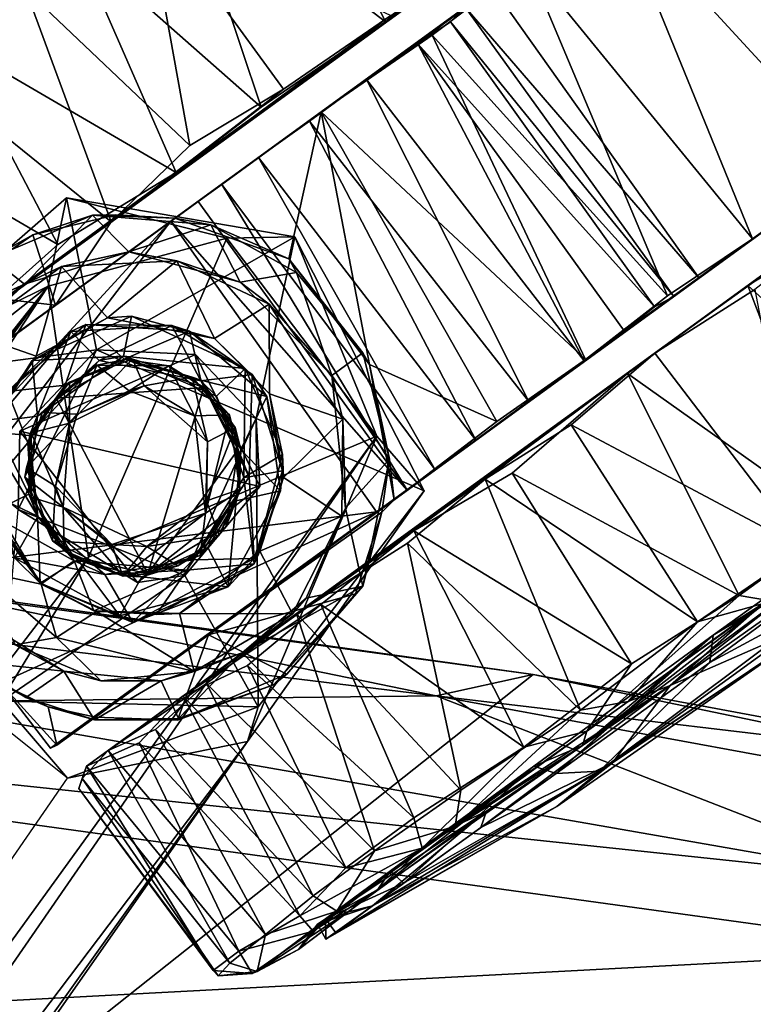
# Model space of a CAD drawing. Header units: millimetres. Extents: x -359 to 363, y -484 to 317.
# Tile 72 of 74: x 186 to 222, y 238 to 286. Entities that reach past the tile are written whole.
import ezdxf

# ---------------------------------------------------------------- set-up
doc = ezdxf.new("R2010")
doc.units = ezdxf.units.MM
doc.layers.add('Layer 01', color=7, linetype='Continuous', true_color=0x000000)

msp = doc.modelspace()

# ---------------------------------------------------------------- linework, layer by layer
at = {"layer": 'Layer 01'}
for points in [[(224.291, 300.758, 22.818), (176.452, 266.008, 32.425), (179.178, 267.986, 16.182)], [(224.291, 300.758, 22.818), (179.948, 268.539, 45.668), (176.452, 266.008, 32.425)], [(224.291, 300.758, 22.818), (179.178, 267.986, 16.182), (185.653, 272.698, 6.356)], [(224.291, 300.758, 22.818), (223.748, 300.363, 39.692), (179.948, 268.539, 45.668)], [(190.771, 276.397, 2.636), (224.291, 300.758, 22.818), (185.653, 272.698, 6.356)], [(224.291, 300.758, 22.818), (190.771, 276.397, 2.636), (215.411, 294.321, 6.143)], [(223.748, 300.363, 39.692), (214.567, 293.71, 54.768), (179.948, 268.539, 45.668)], [(209.604, 287.971, 29.999), (226.003, 299.863, 30.02), (236.261, 285.615, 30.009)], [(231.632, 282.588, 47.605), (222.502, 297.183, 45.831), (218.838, 294.686, 51.322)], [(199.191, 296.746, 59.396), (194.159, 294.049, 59.986), (204.308, 286.267, 59.728)], [(209.594, 290.632, 57.796), (199.191, 296.746, 59.396), (204.308, 286.267, 59.728)], [(201.139, 281.827, 60.075), (211.32, 289.169, 57.65), (218.838, 294.686, 51.322)], [(201.139, 281.827, 60.075), (218.838, 294.686, 51.322), (208.246, 286.993, 28.771)], [(218.838, 294.686, 51.322), (215.707, 292.019, 54.733), (227.486, 279.219, 53.289)], [(231.632, 282.588, 47.605), (218.838, 294.686, 51.322), (227.486, 279.219, 53.289)], [(194.159, 294.049, 59.986), (189.04, 290.113, 59.536), (198.177, 282.069, 59.887)], [(215.411, 294.321, 6.143), (190.771, 276.397, 2.636), (204.574, 286.576, 0.273)], [(198.177, 282.069, 59.887), (204.308, 286.267, 59.728), (194.159, 294.049, 59.986)], [(179.948, 268.539, 45.668), (214.567, 293.71, 54.768), (204.308, 286.267, 59.728)], [(204.308, 286.267, 59.728), (214.567, 293.71, 54.768), (209.594, 290.632, 57.796)], [(194.651, 280.166, 0.718), (186.544, 287.875, 1.262), (192.47, 292.302, -0.021)], [(192.47, 292.302, -0.021), (204.574, 286.576, 0.273), (199.276, 282.943, 0.05)], [(194.651, 280.166, 0.718), (192.47, 292.302, -0.021), (199.276, 282.943, 0.05)], [(215.707, 292.019, 54.733), (211.32, 289.169, 57.65), (222.426, 275.562, 57.185)], [(215.707, 292.019, 54.733), (222.426, 275.562, 57.185), (227.486, 279.219, 53.289)], [(189.72, 291.835, 1.007), (181.409, 285.783, 4.651), (185.784, 289.37, 5.685)], [(181.409, 285.783, 4.651), (189.72, 291.835, 1.007), (186.544, 287.875, 1.262)], [(182.372, 286.48, 55.935), (182.862, 285.322, 56.981), (189.04, 290.113, 59.536)], [(193.982, 278.844, 58.846), (189.04, 290.113, 59.536), (182.862, 285.322, 56.981)], [(193.982, 278.844, 58.846), (198.177, 282.069, 59.887), (189.04, 290.113, 59.536)], [(211.32, 289.169, 57.65), (201.139, 281.827, 60.075), (206.612, 285.605, 59.447)], [(211.32, 289.169, 57.65), (206.612, 285.605, 59.447), (218.231, 272.759, 58.995)], [(211.32, 289.169, 57.65), (218.231, 272.759, 58.995), (222.426, 275.562, 57.185)], [(181.234, 284.096, 4.258), (186.544, 287.875, 1.262), (190.771, 276.397, 2.636)], [(181.409, 285.783, 4.651), (186.544, 287.875, 1.262), (181.234, 284.096, 4.258)], [(194.651, 280.166, 0.718), (190.771, 276.397, 2.636), (186.544, 287.875, 1.262)], [(208.246, 286.993, 28.771), (209.604, 287.971, 29.999), (219.793, 273.633, 29.994)], [(209.604, 287.971, 29.999), (236.261, 285.615, 30.009), (219.793, 273.633, 29.994)], [(208.246, 286.993, 28.771), (193.721, 276.434, 30), (179.538, 266.138, 44.611)], [(208.246, 286.993, 28.771), (179.538, 266.138, 44.611), (183.291, 268.864, 51.109)], [(188.013, 272.295, 56.112), (208.246, 286.993, 28.771), (183.291, 268.864, 51.109)], [(193.916, 276.579, 58.945), (208.246, 286.993, 28.771), (188.013, 272.295, 56.112)], [(195.07, 277.402, 28.979), (193.721, 276.434, 30), (208.246, 286.993, 28.771)], [(201.139, 281.827, 60.075), (208.246, 286.993, 28.771), (193.916, 276.579, 58.945)], [(196.226, 278.248, 25.642), (195.07, 277.402, 28.979), (208.246, 286.993, 28.771)], [(198.045, 279.571, 23.361), (196.226, 278.248, 25.642), (208.246, 286.993, 28.771)], [(200.551, 281.376, 22.03), (198.045, 279.571, 23.361), (208.246, 286.993, 28.771)], [(203.375, 283.434, 22.227), (200.551, 281.376, 22.03), (208.246, 286.993, 28.771)], [(205.905, 285.182, 23.692), (203.375, 283.434, 22.227), (208.246, 286.993, 28.771)], [(207.512, 286.272, 26.182), (205.905, 285.182, 23.692), (208.246, 286.993, 28.771)], [(218.543, 272.723, 28.641), (207.512, 286.272, 26.182), (208.246, 286.993, 28.771)], [(208.246, 286.993, 28.771), (219.793, 273.633, 29.994), (218.543, 272.723, 28.641)], [(204.308, 286.267, 59.728), (183.601, 271.237, 51.332), (179.948, 268.539, 45.668)], [(183.601, 271.237, 51.332), (204.308, 286.267, 59.728), (193.982, 278.844, 58.846)], [(190.771, 276.397, 2.636), (199.276, 282.943, 0.05), (204.574, 286.576, 0.273)], [(198.177, 282.069, 59.887), (193.982, 278.844, 58.846), (204.308, 286.267, 59.728)], [(205.905, 285.182, 23.692), (207.512, 286.272, 26.182), (217.594, 272.203, 25.945)], [(218.543, 272.723, 28.641), (217.594, 272.203, 25.945), (207.512, 286.272, 26.182)], [(219.793, 273.633, 29.994), (236.261, 285.615, 30.009), (234.813, 284.55, 40.747)], [(188.141, 275.291, 56.101), (182.862, 285.322, 56.981), (177.284, 281.614, 52.306)], [(193.982, 278.844, 58.846), (182.862, 285.322, 56.981), (188.141, 275.291, 56.101)], [(206.612, 285.605, 59.447), (201.139, 281.827, 60.075), (214.188, 269.617, 59.929)], [(214.118, 269.544, 22.385), (203.375, 283.434, 22.227), (205.905, 285.182, 23.692)], [(205.905, 285.182, 23.692), (217.594, 272.203, 25.945), (216.097, 271.034, 23.731)], [(214.118, 269.544, 22.385), (205.905, 285.182, 23.692), (216.097, 271.034, 23.731)], [(214.188, 269.617, 59.929), (218.231, 272.759, 58.995), (206.612, 285.605, 59.447)], [(237.222, 284.188, 26.233), (190.621, 250.325, 18.6), (189.551, 249.55, 37.677)], [(237.222, 284.188, 26.233), (189.551, 249.55, 37.677), (237.06, 284.069, 34.908)], [(237.222, 284.188, 26.233), (199.916, 257.074, 4.693), (190.621, 250.325, 18.6)], [(237.222, 284.188, 26.233), (217.609, 269.922, 0.564), (199.916, 257.074, 4.693)], [(217.609, 269.922, 0.564), (237.222, 284.188, 26.233), (230.151, 278.977, 8.591)], [(219.793, 273.633, 29.994), (234.813, 284.55, 40.747), (227.486, 279.219, 53.289)], [(190.771, 276.397, 2.636), (185.653, 272.698, 6.356), (181.234, 284.096, 4.258)], [(189.551, 249.55, 37.677), (194.317, 253.009, 49.044), (237.06, 284.069, 34.908)], [(222.197, 273.258, 57.814), (237.06, 284.069, 34.908), (194.317, 253.009, 49.044)], [(222.197, 273.258, 57.814), (230.751, 279.362, 50.635), (237.06, 284.069, 34.908)], [(211.39, 267.544, 21.942), (200.551, 281.376, 22.03), (203.375, 283.434, 22.227)], [(211.39, 267.544, 21.942), (203.375, 283.434, 22.227), (214.118, 269.544, 22.385)], [(194.651, 280.166, 0.718), (199.276, 282.943, 0.05), (190.771, 276.397, 2.636)], [(193.916, 276.579, 58.945), (199.537, 274.572, 59.353), (201.139, 281.827, 60.075)], [(199.537, 274.572, 59.353), (203.517, 269.363, 59.42), (201.139, 281.827, 60.075)], [(209.808, 266.559, 59.919), (214.188, 269.617, 59.929), (201.139, 281.827, 60.075)], [(203.517, 269.363, 59.42), (209.808, 266.559, 59.919), (201.139, 281.827, 60.075)], [(188.141, 275.291, 56.101), (177.284, 281.614, 52.306), (183.601, 271.237, 51.332)], [(208.762, 265.632, 23.054), (198.045, 279.571, 23.361), (200.551, 281.376, 22.03)], [(208.762, 265.632, 23.054), (200.551, 281.376, 22.03), (211.39, 267.544, 21.942)], [(206.758, 264.168, 25.241), (196.226, 278.248, 25.642), (198.045, 279.571, 23.361)], [(206.758, 264.168, 25.241), (198.045, 279.571, 23.361), (208.762, 265.632, 23.054)], [(222.197, 273.258, 57.814), (227.155, 276.266, 54.749), (230.751, 279.362, 50.635)], [(188.141, 275.291, 56.101), (183.601, 271.237, 51.332), (193.982, 278.844, 58.846)], [(227.486, 279.219, 53.289), (222.426, 275.562, 57.185), (204.741, 262.697, 58.675)], [(204.741, 262.697, 58.675), (219.793, 273.633, 29.994), (227.486, 279.219, 53.289)], [(230.151, 278.977, 8.591), (222.542, 273.065, 2.182), (217.609, 269.922, 0.564)], [(196.226, 278.248, 25.642), (205.375, 263.17, 29.1), (195.07, 277.402, 28.979)], [(196.226, 278.248, 25.642), (206.758, 264.168, 25.241), (205.375, 263.17, 29.1)], [(190.047, 270.093, 62.998), (178.151, 268.526, 63.398), (188.564, 277.589, 63.291)], [(178.151, 268.526, 63.398), (187.665, 273.228, 108.102), (188.564, 277.589, 63.291)], [(188.564, 277.589, 63.291), (187.665, 273.228, 108.102), (196.481, 275.6, 104.283)], [(199.841, 275.672, 63.125), (190.047, 270.093, 62.998), (188.564, 277.589, 63.291)], [(188.564, 277.589, 63.291), (196.481, 275.6, 104.283), (199.841, 275.672, 63.125)], [(195.07, 277.402, 28.979), (205.375, 263.17, 29.1), (193.721, 276.434, 30)], [(179.538, 266.138, 44.611), (193.721, 276.434, 30), (177.274, 264.457, 30.096)], [(179.847, 261.361, 30.014), (177.274, 264.457, 30.096), (193.721, 276.434, 30)], [(193.721, 276.434, 30), (180.442, 259.176, 30.003), (179.847, 261.361, 30.014)], [(180.442, 259.176, 30.003), (193.721, 276.434, 30), (203.859, 262.102, 29.976)], [(184.848, 274.61, 62.938), (189.842, 276.73, 62.947), (186.899, 275.771, 56.76)], [(189.842, 276.73, 62.947), (184.848, 274.61, 62.938), (186.493, 273.322, 63)], [(186.493, 273.322, 63), (191.635, 274.918, 62.996), (189.842, 276.73, 62.947)], [(191.004, 276.753, 58.701), (186.899, 275.771, 56.76), (189.842, 276.73, 62.947)], [(186.899, 275.771, 56.76), (191.004, 276.753, 58.701), (188.013, 272.295, 56.112)], [(193.916, 276.579, 58.945), (188.013, 272.295, 56.112), (191.004, 276.753, 58.701)], [(193.916, 276.579, 58.945), (191.004, 276.753, 58.701), (189.842, 276.73, 62.947)], [(189.842, 276.73, 62.947), (195.693, 276.257, 62.95), (193.916, 276.579, 58.945)], [(195.693, 276.257, 62.95), (189.842, 276.73, 62.947), (191.635, 274.918, 62.996)], [(203.859, 262.102, 29.976), (193.721, 276.434, 30), (205.375, 263.17, 29.1)], [(195.693, 276.257, 62.95), (199.537, 274.572, 59.353), (193.916, 276.579, 58.945)], [(191.635, 274.918, 62.996), (197.135, 273.433, 63.001), (195.693, 276.257, 62.95)], [(195.693, 276.257, 62.95), (199.919, 273.903, 62.955), (199.537, 274.572, 59.353)], [(199.919, 273.903, 62.955), (195.693, 276.257, 62.95), (197.135, 273.433, 63.001)], [(227.155, 276.266, 54.749), (222.197, 273.258, 57.814), (231.08, 265.179, 56.75)], [(186.899, 275.771, 56.76), (182.746, 272.902, 53.095), (184.848, 274.61, 62.938)], [(182.746, 272.902, 53.095), (186.899, 275.771, 56.76), (188.013, 272.295, 56.112)], [(189.647, 259.866, 113.267), (196.481, 275.6, 104.283), (187.665, 273.228, 108.102)], [(189.647, 259.866, 113.267), (203.886, 265.824, 106.383), (196.481, 275.6, 104.283)], [(197.923, 266.707, 62.967), (190.047, 270.093, 62.998), (199.841, 275.672, 63.125)], [(196.481, 275.6, 104.283), (203.886, 265.824, 106.383), (199.841, 275.672, 63.125)], [(199.841, 275.672, 63.125), (206.21, 263.137, 63.429), (197.923, 266.707, 62.967)], [(199.841, 275.672, 63.125), (203.886, 265.824, 106.383), (206.21, 263.137, 63.429)], [(222.426, 275.562, 57.185), (214.188, 269.617, 59.929), (204.741, 262.697, 58.675)], [(214.188, 269.617, 59.929), (222.426, 275.562, 57.185), (218.231, 272.759, 58.995)], [(181.246, 270.946, 62.958), (186.493, 273.322, 63), (184.848, 274.61, 62.938)], [(186.493, 273.322, 63), (188.312, 274.204, 59.288), (191.635, 274.918, 62.996)], [(194.005, 274.477, 61.258), (191.635, 274.918, 62.996), (188.312, 274.204, 59.288)], [(188.312, 274.204, 59.288), (190.582, 271.669, 59.385), (194.005, 274.477, 61.258)], [(190.582, 271.669, 59.385), (195.873, 270.65, 60.977), (194.005, 274.477, 61.258)], [(191.635, 274.918, 62.996), (194.005, 274.477, 61.258), (197.135, 273.433, 63.001)], [(194.005, 274.477, 61.258), (195.873, 270.65, 60.977), (198.572, 272.343, 61.998)], [(198.572, 272.343, 61.998), (197.135, 273.433, 63.001), (194.005, 274.477, 61.258)], [(199.537, 274.572, 59.353), (199.919, 273.903, 62.955), (203.186, 269.939, 62.912)], [(199.537, 274.572, 59.353), (203.186, 269.939, 62.912), (203.517, 269.363, 59.42)], [(187.07, 269.777, 56.935), (188.312, 274.204, 59.288), (183.804, 270.905, 55.629)], [(188.312, 274.204, 59.288), (186.493, 273.322, 63), (183.804, 270.905, 55.629)], [(187.07, 269.777, 56.935), (190.582, 271.669, 59.385), (188.312, 274.204, 59.288)], [(219.793, 273.633, 29.994), (204.741, 262.697, 58.675), (195.58, 256.037, 53.563)], [(219.793, 273.633, 29.994), (195.58, 256.037, 53.563), (218.543, 272.723, 28.641)], [(197.135, 273.433, 63.001), (201.662, 268.831, 62.996), (199.919, 273.903, 62.955)], [(203.186, 269.939, 62.912), (199.919, 273.903, 62.955), (201.662, 268.831, 62.996)], [(100.989, 163.909, 120.25), (3.305, 30.085, 187.404), (187.665, 273.228, 108.102)], [(3.305, 30.085, 187.404), (101.695, 155.801, 160.295), (187.665, 273.228, 108.102)], [(187.665, 273.228, 108.102), (177.551, 265.273, 81.534), (100.989, 163.909, 120.25)], [(187.665, 273.228, 108.102), (101.695, 155.801, 160.295), (114.055, 161.29, 159.114)], [(187.665, 273.228, 108.102), (114.055, 161.29, 159.114), (189.647, 259.866, 113.267)], [(177.551, 265.273, 81.534), (187.665, 273.228, 108.102), (178.151, 268.526, 63.398)], [(181.246, 270.946, 62.958), (183.071, 270.101, 63.004), (186.493, 273.322, 63)], [(183.804, 270.905, 55.629), (186.493, 273.322, 63), (183.071, 270.101, 63.004)], [(194.317, 253.009, 49.044), (216.253, 268.927, 59.831), (222.197, 273.258, 57.814)], [(197.135, 273.433, 63.001), (198.572, 272.343, 61.998), (201.662, 268.831, 62.996)], [(222.197, 273.258, 57.814), (216.253, 268.927, 59.831), (226.688, 261.518, 58.907)], [(222.542, 273.065, 2.182), (224.98, 260.276, 0.503), (217.609, 269.922, 0.564)], [(226.688, 261.518, 58.907), (231.08, 265.179, 56.75), (222.197, 273.258, 57.814)], [(183.291, 268.864, 51.109), (182.746, 272.902, 53.095), (188.013, 272.295, 56.112)], [(188.083, 250.585, 34.661), (203.859, 262.102, 29.976), (218.543, 272.723, 28.641)], [(189.988, 251.971, 45.151), (188.083, 250.585, 34.661), (218.543, 272.723, 28.641)], [(189.988, 251.971, 45.151), (218.543, 272.723, 28.641), (195.58, 256.037, 53.563)], [(205.375, 263.17, 29.1), (218.543, 272.723, 28.641), (203.859, 262.102, 29.976)], [(206.758, 264.168, 25.241), (218.543, 272.723, 28.641), (205.375, 263.17, 29.1)], [(208.762, 265.632, 23.054), (218.543, 272.723, 28.641), (206.758, 264.168, 25.241)], [(211.39, 267.544, 21.942), (218.543, 272.723, 28.641), (208.762, 265.632, 23.054)], [(214.118, 269.544, 22.385), (218.543, 272.723, 28.641), (211.39, 267.544, 21.942)], [(216.097, 271.034, 23.731), (218.543, 272.723, 28.641), (214.118, 269.544, 22.385)], [(217.594, 272.203, 25.945), (218.543, 272.723, 28.641), (216.097, 271.034, 23.731)], [(195.873, 270.65, 60.977), (198.585, 267.911, 61.18), (198.572, 272.343, 61.998)], [(202.199, 266.667, 61.907), (198.572, 272.343, 61.998), (198.585, 267.911, 61.18)], [(202.199, 266.667, 61.907), (201.662, 268.831, 62.996), (198.572, 272.343, 61.998)], [(191.776, 271.755, 63), (186.87, 269.567, 62.988), (191.382, 269.778, 62.998)], [(186.87, 269.567, 62.988), (191.776, 271.755, 63), (190.582, 271.669, 59.385)], [(190.582, 271.669, 59.385), (187.07, 269.777, 56.935), (186.87, 269.567, 62.988)], [(195.873, 270.65, 60.977), (190.582, 271.669, 59.385), (191.776, 271.755, 63)], [(197.377, 269.167, 63.012), (191.776, 271.755, 63), (191.382, 269.778, 62.998)], [(191.776, 271.755, 63), (197.377, 269.167, 63.012), (195.873, 270.65, 60.977)], [(185.644, 268.042, 66.429), (189.513, 271.341, 66.437), (188.771, 271.001, 64.556)], [(189.513, 271.341, 66.437), (185.644, 268.042, 66.429), (188.505, 268.35, 66.501)], [(188.505, 268.35, 66.501), (191.405, 269.635, 66.507), (189.513, 271.341, 66.437)], [(193.768, 271.287, 64.54), (188.771, 271.001, 64.556), (189.513, 271.341, 66.437)], [(193.768, 271.287, 64.54), (190.171, 269.569, 64.513), (188.771, 271.001, 64.556)], [(189.513, 271.341, 66.437), (194.638, 271.016, 66.461), (193.768, 271.287, 64.54)], [(194.638, 271.016, 66.461), (189.513, 271.341, 66.437), (191.405, 269.635, 66.507)], [(190.171, 269.569, 64.513), (193.768, 271.287, 64.54), (195.191, 268.553, 64.506)], [(197.733, 268.869, 64.57), (195.191, 268.553, 64.506), (193.768, 271.287, 64.54)], [(197.733, 268.869, 64.57), (193.768, 271.287, 64.54), (194.638, 271.016, 66.461)], [(184.94, 266.802, 54.046), (187.07, 269.777, 56.935), (183.804, 270.905, 55.629)], [(188.771, 271.001, 64.556), (186.743, 265.865, 64.504), (184.622, 266.062, 64.522)], [(188.771, 271.001, 64.556), (184.622, 266.062, 64.522), (185.644, 268.042, 66.429)], [(186.743, 265.865, 64.504), (188.771, 271.001, 64.556), (190.171, 269.569, 64.513)], [(191.405, 269.635, 66.507), (195.194, 268.601, 66.497), (194.638, 271.016, 66.461)], [(194.638, 271.016, 66.461), (198.455, 267.78, 66.448), (197.733, 268.869, 64.57)], [(198.455, 267.78, 66.448), (194.638, 271.016, 66.461), (195.194, 268.601, 66.497)], [(198.585, 267.911, 61.18), (195.873, 270.65, 60.977), (197.377, 269.167, 63.012)], [(190.047, 270.093, 62.998), (186.178, 262.217, 62.946), (178.151, 268.526, 63.398)], [(190.047, 270.093, 62.998), (186.261, 266.075, 98.184), (186.178, 262.217, 62.946)], [(194.926, 269.852, 98.045), (186.261, 266.075, 98.184), (190.047, 270.093, 62.998)], [(197.923, 266.707, 62.967), (194.926, 269.852, 98.045), (190.047, 270.093, 62.998)], [(187.07, 269.777, 56.935), (184.94, 266.802, 54.046), (184.944, 266.536, 63)], [(184.944, 266.536, 63), (186.87, 269.567, 62.988), (187.07, 269.777, 56.935)], [(198.108, 263.346, 97.991), (186.261, 266.075, 98.184), (194.926, 269.852, 98.045)], [(187.128, 266.821, 62.997), (191.382, 269.778, 62.998), (186.87, 269.567, 62.988)], [(191.382, 269.778, 62.998), (187.128, 266.821, 62.997), (190.171, 269.569, 64.513)], [(188.049, 267.705, 89.368), (191.484, 269.618, 88.714), (190.061, 269.333, 83.492)], [(191.484, 269.618, 88.714), (188.049, 267.705, 89.368), (195.35, 268.23, 89.403)], [(191.405, 269.635, 66.507), (188.505, 268.35, 66.501), (188.71, 268.502, 81.201)], [(191.405, 269.635, 66.507), (188.71, 268.502, 81.201), (191.822, 269.631, 81.202)], [(188.713, 266.476, 81.206), (191.822, 269.631, 81.202), (188.71, 268.502, 81.201)], [(188.713, 266.476, 81.206), (192.39, 268.308, 81.173), (191.822, 269.631, 81.202)], [(193.617, 269.303, 83.496), (190.061, 269.333, 83.492), (191.484, 269.618, 88.714)], [(190.171, 269.569, 64.513), (195.191, 268.553, 64.506), (191.382, 269.778, 62.998)], [(191.382, 269.778, 62.998), (195.968, 267.802, 63.001), (197.377, 269.167, 63.012)], [(195.968, 267.802, 63.001), (191.382, 269.778, 62.998), (195.191, 268.553, 64.506)], [(195.194, 268.601, 66.497), (191.405, 269.635, 66.507), (191.822, 269.631, 81.202)], [(191.484, 269.618, 88.714), (195.35, 268.23, 89.403), (193.617, 269.303, 83.496)], [(195.194, 268.601, 66.497), (191.822, 269.631, 81.202), (194.769, 268.735, 81.2)], [(194.769, 268.735, 81.2), (191.822, 269.631, 81.202), (192.39, 268.308, 81.173)], [(194.926, 269.852, 98.045), (197.923, 266.707, 62.967), (198.108, 263.346, 97.991)], [(217.609, 269.922, 0.564), (209.228, 263.707, 0.396), (199.916, 257.074, 4.693)], [(204.505, 264.692, 62.947), (203.186, 269.939, 62.912), (201.662, 268.831, 62.996)], [(203.186, 269.939, 62.912), (204.505, 264.692, 62.947), (203.517, 269.363, 59.42)], [(209.808, 266.559, 59.919), (204.741, 262.697, 58.675), (214.188, 269.617, 59.929)], [(217.609, 269.922, 0.564), (213.48, 266.385, -0.048), (209.228, 263.707, 0.396)], [(224.98, 260.276, 0.503), (213.48, 266.385, -0.048), (217.609, 269.922, 0.564)], [(186.87, 269.567, 62.988), (184.944, 266.536, 63), (187.128, 266.821, 62.997)], [(186.743, 265.865, 64.504), (190.171, 269.569, 64.513), (187.128, 266.821, 62.997)], [(190.061, 269.333, 83.492), (187.357, 266.999, 83.501), (188.049, 267.705, 89.368)], [(190.061, 269.333, 83.492), (189.089, 266.91, 83.503), (187.357, 266.999, 83.501)], [(189.089, 266.91, 83.503), (190.061, 269.333, 83.492), (191.649, 268.068, 83.501)], [(193.617, 269.303, 83.496), (191.649, 268.068, 83.501), (190.061, 269.333, 83.492)], [(191.649, 268.068, 83.501), (193.617, 269.303, 83.496), (194.882, 266.826, 83.513)], [(196.604, 266.883, 83.479), (193.617, 269.303, 83.496), (195.35, 268.23, 89.403)], [(196.604, 266.883, 83.479), (194.882, 266.826, 83.513), (193.617, 269.303, 83.496)], [(197.377, 269.167, 63.012), (195.968, 267.802, 63.001), (197.321, 263.792, 62.994)], [(197.377, 269.167, 63.012), (197.321, 263.792, 62.994), (199.221, 264.924, 63.001)], [(197.377, 269.167, 63.012), (199.221, 264.924, 63.001), (198.585, 267.911, 61.18)], [(204.741, 262.697, 58.675), (203.517, 269.363, 59.42), (204.505, 264.692, 62.947)], [(203.517, 269.363, 59.42), (204.741, 262.697, 58.675), (209.808, 266.559, 59.919)], [(192.39, 268.308, 81.173), (195.517, 265.558, 81.198), (194.769, 268.735, 81.2)], [(216.253, 268.927, 59.831), (194.317, 253.009, 49.044), (205.707, 261.167, 58.6)], [(194.769, 268.735, 81.2), (196.89, 266.26, 81.204), (195.194, 268.601, 66.497)], [(196.89, 266.26, 81.204), (194.769, 268.735, 81.2), (195.517, 265.558, 81.198)], [(195.191, 268.553, 64.506), (197.733, 268.869, 64.57), (197.574, 263.823, 64.486)], [(199.219, 264.127, 64.548), (197.574, 263.823, 64.486), (197.733, 268.869, 64.57)], [(199.219, 264.127, 64.548), (197.733, 268.869, 64.57), (198.455, 267.78, 66.448)], [(201.662, 268.831, 62.996), (202.333, 262.274, 62.995), (204.505, 264.692, 62.947)], [(201.662, 268.831, 62.996), (202.199, 266.667, 61.907), (202.333, 262.274, 62.995)], [(216.253, 268.927, 59.831), (205.707, 261.167, 58.6), (210.566, 264.002, 59.851)], [(210.566, 264.002, 59.851), (221.773, 257.972, 60.005), (216.253, 268.927, 59.831)], [(221.773, 257.972, 60.005), (226.688, 261.518, 58.907), (216.253, 268.927, 59.831)], [(186.654, 265.503, 66.503), (188.505, 268.35, 66.501), (185.644, 268.042, 66.429)], [(188.505, 268.35, 66.501), (186.654, 265.503, 66.503), (186.827, 265.998, 81.2)], [(188.505, 268.35, 66.501), (186.827, 265.998, 81.2), (188.71, 268.502, 81.201)], [(188.71, 268.502, 81.201), (186.827, 265.998, 81.2), (188.713, 266.476, 81.206)], [(192.574, 259.036, 89.467), (195.35, 268.23, 89.403), (188.049, 267.705, 89.368)], [(189.089, 266.91, 83.503), (192.39, 268.308, 81.173), (188.713, 266.476, 81.206)], [(189.089, 266.91, 83.503), (191.649, 268.068, 83.501), (192.39, 268.308, 81.173)], [(191.649, 268.068, 83.501), (194.882, 266.826, 83.513), (192.39, 268.308, 81.173)], [(195.517, 265.558, 81.198), (192.39, 268.308, 81.173), (194.882, 266.826, 83.513)], [(192.574, 259.036, 89.467), (197.034, 265.18, 89.266), (195.35, 268.23, 89.403)], [(195.191, 268.553, 64.506), (197.574, 263.823, 64.486), (195.968, 267.802, 63.001)], [(196.89, 266.26, 81.204), (197.174, 265.171, 66.503), (195.194, 268.601, 66.497)], [(195.194, 268.601, 66.497), (197.174, 265.171, 66.503), (198.455, 267.78, 66.448)], [(195.35, 268.23, 89.403), (197.034, 265.18, 89.266), (196.604, 266.883, 83.479)], [(185.644, 268.042, 66.429), (184.604, 263.077, 66.486), (186.654, 265.503, 66.503)], [(186.51, 263.809, 89.144), (188.049, 267.705, 89.368), (187.357, 266.999, 83.501)], [(192.574, 259.036, 89.467), (188.049, 267.705, 89.368), (186.51, 263.809, 89.144)], [(197.321, 263.792, 62.994), (195.968, 267.802, 63.001), (197.574, 263.823, 64.486)], [(199.12, 263.133, 66.443), (198.455, 267.78, 66.448), (197.174, 265.171, 66.503)], [(198.455, 267.78, 66.448), (199.12, 263.133, 66.443), (199.219, 264.127, 64.548)], [(199.281, 263.793, 60.53), (198.585, 267.911, 61.18), (199.221, 264.924, 63.001)], [(198.585, 267.911, 61.18), (199.281, 263.793, 60.53), (202.199, 266.667, 61.907)], [(186.713, 262.966, 63), (187.128, 266.821, 62.997), (184.944, 266.536, 63)], [(187.357, 266.999, 83.501), (186.594, 264.266, 83.498), (186.51, 263.809, 89.144)], [(187.357, 266.999, 83.501), (189.089, 266.91, 83.503), (186.594, 264.266, 83.498)], [(188.02, 263.365, 83.514), (186.594, 264.266, 83.498), (189.089, 266.91, 83.503)], [(187.128, 266.821, 62.997), (186.713, 262.966, 63), (186.743, 265.865, 64.504)], [(188.02, 263.365, 83.514), (189.089, 266.91, 83.503), (188.713, 266.476, 81.206)], [(197.923, 266.707, 62.967), (198.027, 252.485, 63.031), (194.4, 258.961, 63.008)], [(194.4, 258.961, 63.008), (198.108, 263.346, 97.991), (197.923, 266.707, 62.967)], [(196.604, 266.883, 83.479), (195.432, 262.037, 83.526), (194.882, 266.826, 83.513)], [(194.882, 266.826, 83.513), (195.432, 262.037, 83.526), (195.517, 265.558, 81.198)], [(196.604, 266.883, 83.479), (197.124, 263.156, 83.499), (195.432, 262.037, 83.526)], [(197.124, 263.156, 83.499), (196.604, 266.883, 83.479), (197.034, 265.18, 89.266)], [(197.923, 266.707, 62.967), (206.21, 263.137, 63.429), (198.027, 252.485, 63.031)], [(199.281, 263.793, 60.53), (202.149, 261.88, 60.978), (202.199, 266.667, 61.907)], [(202.149, 261.88, 60.978), (202.333, 262.274, 62.995), (202.199, 266.667, 61.907)], [(184.944, 266.536, 63), (184.762, 262, 62.987), (186.713, 262.966, 63)], [(188.396, 262.329, 81.193), (188.713, 266.476, 81.206), (186.827, 265.998, 81.2)], [(188.713, 266.476, 81.206), (188.396, 262.329, 81.193), (188.02, 263.365, 83.514)], [(196.89, 266.26, 81.204), (195.517, 265.558, 81.198), (195.466, 262.644, 81.199)], [(196.89, 266.26, 81.204), (195.466, 262.644, 81.199), (197.097, 263.192, 81.2)], [(196.89, 266.26, 81.204), (197.097, 263.192, 81.2), (197.174, 265.171, 66.503)], [(219.708, 256.666, -0.055), (209.228, 263.707, 0.396), (213.48, 266.385, -0.048)], [(224.98, 260.276, 0.503), (219.708, 256.666, -0.055), (213.48, 266.385, -0.048)], [(203.886, 265.824, 106.383), (137.021, 173.483, 149.09), (77.236, 82.47, 162.541)], [(203.886, 265.824, 106.383), (77.236, 82.47, 162.541), (197.498, 250.774, 81.591)], [(203.886, 265.824, 106.383), (189.647, 259.866, 113.267), (137.021, 173.483, 149.09)], [(187.147, 261.864, 64.504), (184.622, 266.062, 64.522), (186.743, 265.865, 64.504)], [(184.622, 266.062, 64.522), (187.147, 261.864, 64.504), (185.995, 259.827, 64.546)], [(192.062, 258.605, 98.03), (186.178, 262.217, 62.946), (186.261, 266.075, 98.184)], [(198.108, 263.346, 97.991), (192.062, 258.605, 98.03), (186.261, 266.075, 98.184)], [(186.816, 262.823, 81.199), (186.827, 265.998, 81.2), (186.654, 265.503, 66.503)], [(187.147, 261.864, 64.504), (186.743, 265.865, 64.504), (186.713, 262.966, 63)], [(186.827, 265.998, 81.2), (186.816, 262.823, 81.199), (188.396, 262.329, 81.193)], [(203.886, 265.824, 106.383), (197.498, 250.774, 81.591), (206.21, 263.137, 63.429)], [(187.137, 261.891, 66.505), (186.654, 265.503, 66.503), (184.604, 263.077, 66.486)], [(186.654, 265.503, 66.503), (187.137, 261.891, 66.505), (186.816, 262.823, 81.199)], [(195.466, 262.644, 81.199), (195.517, 265.558, 81.198), (195.432, 262.037, 83.526)], [(197.034, 265.18, 89.266), (192.574, 259.036, 89.467), (196.432, 261.344, 88.918)], [(197.034, 265.18, 89.266), (196.432, 261.344, 88.918), (197.124, 263.156, 83.499)], [(196.946, 262.643, 66.5), (197.174, 265.171, 66.503), (197.097, 263.192, 81.2)], [(197.174, 265.171, 66.503), (196.946, 262.643, 66.5), (199.12, 263.133, 66.443)], [(197.824, 259.537, 63.003), (199.221, 264.924, 63.001), (197.321, 263.792, 62.994)], [(199.221, 264.924, 63.001), (197.824, 259.537, 63.003), (199.281, 263.793, 60.53)], [(186.594, 264.266, 83.498), (187.876, 260.66, 83.495), (186.51, 263.809, 89.144)], [(186.594, 264.266, 83.498), (188.02, 263.365, 83.514), (187.876, 260.66, 83.495)], [(203.196, 258.424, 62.953), (204.505, 264.692, 62.947), (202.333, 262.274, 62.995)], [(204.505, 264.692, 62.947), (203.196, 258.424, 62.953), (204.125, 262.086, 59.804)], [(204.505, 264.692, 62.947), (204.125, 262.086, 59.804), (204.741, 262.697, 58.675)], [(188.894, 259.906, 88.787), (186.51, 263.809, 89.144), (187.876, 260.66, 83.495)], [(192.574, 259.036, 89.467), (186.51, 263.809, 89.144), (188.894, 259.906, 88.787)], [(194.499, 259.213, 62.995), (197.321, 263.792, 62.994), (197.574, 263.823, 64.486)], [(197.574, 263.823, 64.486), (194.798, 259.738, 64.502), (194.499, 259.213, 62.995)], [(197.321, 263.792, 62.994), (194.499, 259.213, 62.995), (197.824, 259.537, 63.003)], [(197.574, 263.823, 64.486), (197.827, 259.8, 64.547), (194.798, 259.738, 64.502)], [(197.827, 259.8, 64.547), (197.574, 263.823, 64.486), (199.219, 264.127, 64.548)], [(198.111, 260.154, 59.012), (199.281, 263.793, 60.53), (197.824, 259.537, 63.003)], [(197.827, 259.8, 64.547), (199.219, 264.127, 64.548), (199.12, 263.133, 66.443)], [(199.281, 263.793, 60.53), (198.111, 260.154, 59.012), (202.149, 261.88, 60.978)], [(205.707, 261.167, 58.6), (216.452, 254.603, 59.739), (210.566, 264.002, 59.851)], [(210.566, 264.002, 59.851), (216.452, 254.603, 59.739), (221.773, 257.972, 60.005)], [(190.806, 260.491, 83.503), (187.876, 260.66, 83.495), (188.02, 263.365, 83.514)], [(188.02, 263.365, 83.514), (188.396, 262.329, 81.193), (190.806, 260.491, 83.503)], [(198.108, 263.346, 97.991), (194.4, 258.961, 63.008), (192.062, 258.605, 98.03)], [(209.228, 263.707, 0.396), (205.401, 260.545, 1.583), (199.916, 257.074, 4.693)], [(205.401, 260.545, 1.583), (209.228, 263.707, 0.396), (213.93, 252.316, 0.921)], [(219.708, 256.666, -0.055), (213.93, 252.316, 0.921), (209.228, 263.707, 0.396)], [(151.822, 239.13, 963.706), (142.054, 263.061, 1056.106), (177.002, 258.786, 1056.103), (186.695, 234.316, 962.336)], [(187.26, 258.572, 66.431), (184.604, 263.077, 66.486), (185.995, 259.827, 64.546)], [(184.604, 263.077, 66.486), (187.26, 258.572, 66.431), (187.137, 261.891, 66.505)], [(188.949, 259.687, 62.996), (186.713, 262.966, 63), (184.762, 262, 62.987)], [(186.713, 262.966, 63), (188.949, 259.687, 62.996), (187.147, 261.864, 64.504)], [(188.452, 260.193, 81.208), (186.816, 262.823, 81.199), (187.137, 261.891, 66.505)], [(186.816, 262.823, 81.199), (188.452, 260.193, 81.208), (188.396, 262.329, 81.193)], [(195.156, 259.937, 83.477), (197.124, 263.156, 83.499), (196.432, 261.344, 88.918)], [(195.156, 259.937, 83.477), (195.432, 262.037, 83.526), (197.124, 263.156, 83.499)], [(196.101, 260.944, 81.201), (197.097, 263.192, 81.2), (195.466, 262.644, 81.199)], [(197.097, 263.192, 81.2), (196.101, 260.944, 81.201), (196.946, 262.643, 66.5)], [(196.55, 258.393, 66.449), (199.12, 263.133, 66.443), (196.946, 262.643, 66.5)], [(199.12, 263.133, 66.443), (196.55, 258.393, 66.449), (197.827, 259.8, 64.547)], [(197.498, 250.774, 81.591), (198.027, 252.485, 63.031), (206.21, 263.137, 63.429)], [(179.968, 252.702, 1067.628), (206.815, 253.028, 1064.708), (129.153, 262.455, 1064.795)], [(180.753, 258.374, 1060.441), (129.153, 262.455, 1064.795), (206.815, 253.028, 1064.708)], [(187.315, 258.525, 50.861), (184.778, 262.314, 51.032), (184.22, 259.191, 48.081)], [(184.762, 262, 62.987), (184.778, 262.314, 51.032), (187.315, 258.525, 50.861)], [(188.452, 260.193, 81.208), (191.357, 258.938, 81.201), (188.396, 262.329, 81.193)], [(192.532, 260.385, 81.179), (188.396, 262.329, 81.193), (191.357, 258.938, 81.201)], [(188.396, 262.329, 81.193), (192.532, 260.385, 81.179), (190.806, 260.491, 83.503)], [(195.466, 262.644, 81.199), (192.532, 260.385, 81.179), (196.101, 260.944, 81.201)], [(192.532, 260.385, 81.179), (195.466, 262.644, 81.199), (195.432, 262.037, 83.526)], [(195.534, 260.331, 66.503), (196.946, 262.643, 66.5), (196.101, 260.944, 81.201)], [(196.946, 262.643, 66.5), (195.534, 260.331, 66.503), (196.55, 258.393, 66.449)], [(204.125, 262.086, 59.804), (195.58, 256.037, 53.563), (204.741, 262.697, 58.675)], [(180.442, 259.176, 30.003), (203.859, 262.102, 29.976), (185.302, 253.653, 30.088)], [(188.949, 259.687, 62.996), (184.762, 262, 62.987), (187.346, 258.555, 62.999)], [(184.762, 262, 62.987), (187.315, 258.525, 50.861), (187.346, 258.555, 62.999)], [(187.778, 250.445, 30.122), (185.302, 253.653, 30.088), (203.859, 262.102, 29.976)], [(186.178, 262.217, 62.946), (194.4, 258.961, 63.008), (185.36, 252.763, 63.183)], [(190.453, 259.007, 64.516), (185.995, 259.827, 64.546), (187.147, 261.864, 64.504)], [(186.178, 262.217, 62.946), (192.062, 258.605, 98.03), (194.4, 258.961, 63.008)], [(187.137, 261.891, 66.505), (189.121, 259.738, 66.502), (188.452, 260.193, 81.208)], [(189.121, 259.738, 66.502), (187.137, 261.891, 66.505), (187.26, 258.572, 66.431)], [(190.453, 259.007, 64.516), (187.147, 261.864, 64.504), (188.949, 259.687, 62.996)], [(203.859, 262.102, 29.976), (188.083, 250.585, 34.661), (187.778, 250.445, 30.122)], [(195.432, 262.037, 83.526), (190.806, 260.491, 83.503), (192.532, 260.385, 81.179)], [(195.432, 262.037, 83.526), (191.349, 258.918, 83.5), (190.806, 260.491, 83.503)], [(195.432, 262.037, 83.526), (195.156, 259.937, 83.477), (191.349, 258.918, 83.5)], [(195.58, 256.037, 53.563), (204.125, 262.086, 59.804), (202.829, 258.051, 58.191)], [(202.149, 261.88, 60.978), (198.111, 260.154, 59.012), (199.725, 257.059, 58.814)], [(199.725, 257.059, 58.814), (200.401, 257.841, 63.002), (202.149, 261.88, 60.978)], [(202.333, 262.274, 62.995), (200.401, 257.841, 63.002), (203.196, 258.424, 62.953)], [(202.333, 262.274, 62.995), (202.149, 261.88, 60.978), (200.401, 257.841, 63.002)], [(202.829, 258.051, 58.191), (204.125, 262.086, 59.804), (203.196, 258.424, 62.953)], [(196.432, 261.344, 88.918), (192.574, 259.036, 89.467), (195.156, 259.937, 83.477)], [(228, 261.424, 52.858), (226.77, 259.969, 55.223), (220.487, 256.008, 55.01)], [(228, 261.424, 52.858), (220.487, 256.008, 55.01), (228.969, 261.048, 52.929)], [(226.688, 261.518, 58.907), (221.773, 257.972, 60.005), (223.215, 257.722, 58.626)], [(194.061, 259.426, 81.203), (196.101, 260.944, 81.201), (192.532, 260.385, 81.179)], [(196.101, 260.944, 81.201), (194.061, 259.426, 81.203), (195.534, 260.331, 66.503)], [(194.317, 253.009, 49.044), (201.124, 257.53, 56.037), (205.707, 261.167, 58.6)], [(205.707, 261.167, 58.6), (201.124, 257.53, 56.037), (211.143, 250.485, 57.991)], [(205.707, 261.167, 58.6), (211.143, 250.485, 57.991), (216.452, 254.603, 59.739)], [(229.232, 261.231, 7.362), (218.367, 253.529, 4.683), (228.177, 261.181, 6.449)], [(218.367, 253.529, 4.683), (229.232, 261.231, 7.362), (224.416, 256.173, 17.241)], [(228.177, 261.181, 6.449), (218.367, 253.529, 4.683), (222.954, 257.572, 1.257)], [(220.323, 254.663, 54.542), (228.969, 261.048, 52.929), (220.487, 256.008, 55.01)], [(228.969, 261.048, 52.929), (220.323, 254.663, 54.542), (226.464, 257.989, 44.907)], [(187.876, 260.66, 83.495), (191.349, 258.918, 83.5), (188.894, 259.906, 88.787)], [(187.876, 260.66, 83.495), (190.806, 260.491, 83.503), (191.349, 258.918, 83.5)], [(191.357, 258.938, 81.201), (194.061, 259.426, 81.203), (192.532, 260.385, 81.179)], [(205.401, 260.545, 1.583), (208.032, 248.368, 3.796), (199.916, 257.074, 4.693)], [(205.401, 260.545, 1.583), (213.93, 252.316, 0.921), (208.032, 248.368, 3.796)], [(191.357, 258.938, 81.201), (188.452, 260.193, 81.208), (189.121, 259.738, 66.502)], [(192.574, 259.036, 89.467), (188.894, 259.906, 88.787), (191.349, 258.918, 83.5)], [(191.349, 258.918, 83.5), (195.156, 259.937, 83.477), (192.574, 259.036, 89.467)], [(192.29, 258.884, 66.501), (195.534, 260.331, 66.503), (194.061, 259.426, 81.203)], [(195.534, 260.331, 66.503), (192.29, 258.884, 66.501), (196.55, 258.393, 66.449)], [(194.136, 257.09, 55.695), (198.111, 260.154, 59.012), (197.824, 259.537, 63.003)], [(198.111, 260.154, 59.012), (194.136, 257.09, 55.695), (199.725, 257.059, 58.814)], [(214.036, 250.564, 54.509), (226.77, 259.969, 55.223), (223.215, 257.722, 58.626)], [(214.036, 250.564, 54.509), (220.487, 256.008, 55.01), (226.77, 259.969, 55.223)], [(219.708, 256.666, -0.055), (224.98, 260.276, 0.503), (222.954, 257.572, 1.257)], [(114.055, 161.29, 159.114), (137.021, 173.483, 149.09), (189.647, 259.866, 113.267)], [(185.995, 259.827, 64.546), (190.453, 259.007, 64.516), (191.838, 256.635, 64.534)], [(185.995, 259.827, 64.546), (191.838, 256.635, 64.534), (187.26, 258.572, 66.431)], [(187.26, 258.572, 66.431), (191.195, 256.971, 66.465), (189.121, 259.738, 66.502)], [(187.346, 258.555, 62.999), (189.906, 257.218, 62.997), (188.949, 259.687, 62.996)], [(194.499, 259.213, 62.995), (188.949, 259.687, 62.996), (189.906, 257.218, 62.997)], [(188.949, 259.687, 62.996), (194.499, 259.213, 62.995), (190.453, 259.007, 64.516)], [(189.121, 259.738, 66.502), (192.29, 258.884, 66.501), (191.357, 258.938, 81.201)], [(192.29, 258.884, 66.501), (189.121, 259.738, 66.502), (191.195, 256.971, 66.465)], [(194.798, 259.738, 64.502), (190.453, 259.007, 64.516), (194.499, 259.213, 62.995)], [(194.798, 259.738, 64.502), (191.838, 256.635, 64.534), (190.453, 259.007, 64.516)], [(194.061, 259.426, 81.203), (191.357, 258.938, 81.201), (192.29, 258.884, 66.501)], [(191.838, 256.635, 64.534), (194.798, 259.738, 64.502), (197.827, 259.8, 64.547)], [(191.838, 256.635, 64.534), (197.827, 259.8, 64.547), (196.55, 258.393, 66.449)], [(193.006, 257.036, 63.006), (197.824, 259.537, 63.003), (194.499, 259.213, 62.995)], [(197.824, 259.537, 63.003), (193.006, 257.036, 63.006), (194.136, 257.09, 55.695)], [(184.22, 259.191, 48.081), (188.078, 255.904, 49.736), (187.315, 258.525, 50.861)], [(186.024, 255.532, 49.1), (188.078, 255.904, 49.736), (184.22, 259.191, 48.081)], [(198.027, 252.485, 63.031), (185.36, 252.763, 63.183), (194.4, 258.961, 63.008)], [(189.906, 257.218, 62.997), (193.006, 257.036, 63.006), (194.499, 259.213, 62.995)], [(211.598, 254.081, 1057.994), (186.695, 234.316, 962.336), (177.002, 258.786, 1056.103)], [(177.002, 258.786, 1056.103), (180.753, 258.374, 1060.441), (211.598, 254.081, 1057.994)], [(191.195, 256.971, 66.465), (187.26, 258.572, 66.431), (191.838, 256.635, 64.534)], [(190.037, 257.188, 52.471), (187.346, 258.555, 62.999), (187.315, 258.525, 50.861)], [(190.037, 257.188, 52.471), (187.315, 258.525, 50.861), (188.078, 255.904, 49.736)], [(189.906, 257.218, 62.997), (187.346, 258.555, 62.999), (190.037, 257.188, 52.471)], [(191.195, 256.971, 66.465), (196.55, 258.393, 66.449), (192.29, 258.884, 66.501)], [(197.232, 255.14, 63), (198.782, 253.568, 62.914), (203.196, 258.424, 62.953)], [(197.232, 255.14, 63), (203.196, 258.424, 62.953), (200.401, 257.841, 63.002)], [(203.196, 258.424, 62.953), (198.782, 253.568, 62.914), (199.436, 254.097, 55.078)], [(203.196, 258.424, 62.953), (199.436, 254.097, 55.078), (202.829, 258.051, 58.191)], [(180.753, 258.374, 1060.441), (206.815, 253.028, 1064.708), (211.598, 254.081, 1057.994)], [(196.55, 258.393, 66.449), (191.195, 256.971, 66.465), (191.838, 256.635, 64.534)], [(199.436, 254.097, 55.078), (195.58, 256.037, 53.563), (202.829, 258.051, 58.191)], [(221.773, 257.972, 60.005), (214.251, 251.285, 58.088), (223.215, 257.722, 58.626)], [(216.452, 254.603, 59.739), (214.251, 251.285, 58.088), (221.773, 257.972, 60.005)], [(224.706, 255.88, 32.8), (226.464, 257.989, 44.907), (214.873, 249.312, 40.67)], [(220.323, 254.663, 54.542), (214.873, 249.312, 40.67), (226.464, 257.989, 44.907)], [(201.124, 257.53, 56.037), (194.317, 253.009, 49.044), (197.501, 254.52, 52.652)], [(200.401, 257.841, 63.002), (199.725, 257.059, 58.814), (197.232, 255.14, 63)], [(201.124, 257.53, 56.037), (197.501, 254.52, 52.652), (205.715, 246.999, 54.463)], [(205.715, 246.999, 54.463), (211.143, 250.485, 57.991), (201.124, 257.53, 56.037)], [(223.215, 257.722, 58.626), (214.251, 251.285, 58.088), (214.036, 250.564, 54.509)], [(216.286, 252.735, 1.555), (219.708, 256.666, -0.055), (222.954, 257.572, 1.257)], [(216.286, 252.735, 1.555), (222.954, 257.572, 1.257), (218.367, 253.529, 4.683)], [(188.609, 248.956, 83.89), (178.592, 256.967, 83.614), (185.36, 252.763, 63.183)], [(188.078, 255.904, 49.736), (194.866, 254.22, 54.925), (190.037, 257.188, 52.471)], [(193.006, 257.036, 63.006), (189.906, 257.218, 62.997), (194.136, 257.09, 55.695)], [(194.136, 257.09, 55.695), (189.906, 257.218, 62.997), (190.037, 257.188, 52.471)], [(194.136, 257.09, 55.695), (190.037, 257.188, 52.471), (194.866, 254.22, 54.925)], [(199.916, 257.074, 4.693), (195.479, 253.632, 9.426), (190.621, 250.325, 18.6)], [(194.866, 254.22, 54.925), (199.725, 257.059, 58.814), (194.136, 257.09, 55.695)], [(194.866, 254.22, 54.925), (197.232, 255.14, 63), (199.725, 257.059, 58.814)], [(199.916, 257.074, 4.693), (203.765, 245.378, 7.599), (195.479, 253.632, 9.426)], [(199.916, 257.074, 4.693), (208.032, 248.368, 3.796), (203.765, 245.378, 7.599)], [(183.723, 254.728, 62.952), (188.427, 254.241, 63.007), (184.763, 256.495, 63)], [(188.427, 254.241, 63.007), (186.024, 255.532, 49.1), (184.763, 256.495, 63)], [(219.708, 256.666, -0.055), (216.286, 252.735, 1.555), (213.93, 252.316, 0.921)], [(189.988, 251.971, 45.151), (195.58, 256.037, 53.563), (194.04, 251.827, 49.888)], [(194.04, 251.827, 49.888), (195.58, 256.037, 53.563), (199.436, 254.097, 55.078)], [(220.487, 256.008, 55.01), (214.036, 250.564, 54.509), (211.636, 249.553, 52.572)], [(220.487, 256.008, 55.01), (211.636, 249.553, 52.572), (212.74, 249.195, 52.526)], [(212.74, 249.195, 52.526), (220.323, 254.663, 54.542), (220.487, 256.008, 55.01)], [(224.706, 255.88, 32.8), (215.518, 249.72, 19.031), (224.416, 256.173, 17.241)], [(218.367, 253.529, 4.683), (224.416, 256.173, 17.241), (215.518, 249.72, 19.031)], [(186.024, 255.532, 49.1), (190.255, 253.767, 52.068), (188.078, 255.904, 49.736)], [(190.255, 253.767, 52.068), (186.024, 255.532, 49.1), (188.427, 254.241, 63.007)], [(190.255, 253.767, 52.068), (194.866, 254.22, 54.925), (188.078, 255.904, 49.736)], [(224.706, 255.88, 32.8), (212.76, 247.555, 30.725), (215.518, 249.72, 19.031)], [(214.873, 249.312, 40.67), (212.76, 247.555, 30.725), (224.706, 255.88, 32.8)], [(197.232, 255.14, 63), (193.235, 253.753, 63.005), (194.084, 251.902, 62.949)], [(197.232, 255.14, 63), (194.866, 254.22, 54.925), (193.235, 253.753, 63.005)], [(194.084, 251.902, 62.949), (198.782, 253.568, 62.914), (197.232, 255.14, 63)], [(128.385, 254.724, 1068.5), (139.192, 235.524, 1068.5), (232.111, 240.448, 1068.495)], [(230.121, 243.963, 1068.159), (179.968, 252.702, 1067.628), (128.385, 254.724, 1068.5)], [(128.385, 254.724, 1068.5), (232.111, 240.448, 1068.495), (230.121, 243.963, 1068.159)], [(186.553, 252.94, 62.951), (183.723, 254.728, 62.952), (185.302, 253.653, 30.088)], [(183.723, 254.728, 62.952), (186.553, 252.94, 62.951), (188.427, 254.241, 63.007)], [(216.452, 254.603, 59.739), (211.143, 250.485, 57.991), (214.251, 251.285, 58.088)], [(220.323, 254.663, 54.542), (212.74, 249.195, 52.526), (214.873, 249.312, 40.67)], [(186.553, 252.94, 62.951), (189.942, 251.832, 62.918), (188.427, 254.241, 63.007)], [(211.598, 254.081, 1057.994), (241.111, 247.917, 1053.341), (211.155, 224.579, 938.091), (186.695, 234.316, 962.336)], [(193.235, 253.753, 63.005), (188.427, 254.241, 63.007), (189.942, 251.832, 62.918)], [(193.235, 253.753, 63.005), (190.255, 253.767, 52.068), (188.427, 254.241, 63.007)], [(190.255, 253.767, 52.068), (193.235, 253.753, 63.005), (194.866, 254.22, 54.925)], [(194.04, 251.827, 49.888), (199.436, 254.097, 55.078), (198.782, 253.568, 62.914)], [(197.501, 254.52, 52.652), (194.317, 253.009, 49.044), (202.345, 244.537, 50.812)], [(202.345, 244.537, 50.812), (205.715, 246.999, 54.463), (197.501, 254.52, 52.652)], [(235.627, 249.608, 1060.173), (211.598, 254.081, 1057.994), (206.815, 253.028, 1064.708)], [(211.598, 254.081, 1057.994), (235.627, 249.608, 1060.173), (241.111, 247.917, 1053.341)], [(185.302, 253.653, 30.088), (187.655, 252.483, 38.54), (186.553, 252.94, 62.951)], [(187.778, 250.445, 30.122), (188.083, 250.585, 34.661), (185.302, 253.653, 30.088)], [(188.083, 250.585, 34.661), (187.655, 252.483, 38.54), (185.302, 253.653, 30.088)], [(189.942, 251.832, 62.918), (194.084, 251.902, 62.949), (193.235, 253.753, 63.005)], [(190.621, 250.325, 18.6), (195.479, 253.632, 9.426), (192.96, 251.363, 13.691)], [(195.479, 253.632, 9.426), (200.744, 243.154, 11.61), (192.96, 251.363, 13.691)], [(198.782, 253.568, 62.914), (194.084, 251.902, 62.949), (194.04, 251.827, 49.888)], [(195.479, 253.632, 9.426), (203.765, 245.378, 7.599), (200.744, 243.154, 11.61)], [(218.367, 253.529, 4.683), (209.3, 247.337, 9.278), (207.746, 246.584, 5.623)], [(218.367, 253.529, 4.683), (207.746, 246.584, 5.623), (216.286, 252.735, 1.555)], [(218.367, 253.529, 4.683), (209.017, 246.526, 10.456), (209.3, 247.337, 9.278)], [(218.367, 253.529, 4.683), (215.518, 249.72, 19.031), (209.017, 246.526, 10.456)], [(206.815, 253.028, 1064.708), (179.968, 252.702, 1067.628), (230.121, 243.963, 1068.159)], [(185.36, 252.763, 63.183), (198.027, 252.485, 63.031), (188.609, 248.956, 83.89)], [(189.942, 251.832, 62.918), (186.553, 252.94, 62.951), (187.655, 252.483, 38.54)], [(194.317, 253.009, 49.044), (189.551, 249.55, 37.677), (192.146, 250.704, 44.568)], [(200.079, 242.171, 46.838), (194.317, 253.009, 49.044), (192.146, 250.704, 44.568)], [(200.079, 242.171, 46.838), (202.345, 244.537, 50.812), (194.317, 253.009, 49.044)], [(206.815, 253.028, 1064.708), (234.205, 247.991, 1064.462), (235.627, 249.608, 1060.173)], [(206.815, 253.028, 1064.708), (230.121, 243.963, 1068.159), (234.205, 247.991, 1064.462)], [(213.93, 252.316, 0.921), (216.286, 252.735, 1.555), (207.746, 246.584, 5.623)], [(187.655, 252.483, 38.54), (189.988, 251.971, 45.151), (189.942, 251.832, 62.918)], [(188.083, 250.585, 34.661), (189.988, 251.971, 45.151), (187.655, 252.483, 38.54)], [(198.027, 252.485, 63.031), (197.498, 250.774, 81.591), (188.609, 248.956, 83.89)], [(208.032, 248.368, 3.796), (213.93, 252.316, 0.921), (207.746, 246.584, 5.623)], [(189.988, 251.971, 45.151), (194.04, 251.827, 49.888), (189.942, 251.832, 62.918)], [(194.084, 251.902, 62.949), (189.942, 251.832, 62.918), (194.04, 251.827, 49.888)], [(190.621, 250.325, 18.6), (192.96, 251.363, 13.691), (198.385, 241.242, 16.435)], [(200.744, 243.154, 11.61), (198.385, 241.242, 16.435), (192.96, 251.363, 13.691)], [(214.251, 251.285, 58.088), (206.119, 245.507, 53.142), (214.036, 250.564, 54.509)], [(211.143, 250.485, 57.991), (206.119, 245.507, 53.142), (214.251, 251.285, 58.088)], [(197.498, 250.774, 81.591), (77.236, 82.47, 162.541), (109.029, 124.494, 127.761)], [(197.498, 250.774, 81.591), (109.029, 124.494, 127.761), (111.47, 137.11, 124.872)], [(111.47, 137.11, 124.872), (188.609, 248.956, 83.89), (197.498, 250.774, 81.591)], [(192.146, 250.704, 44.568), (189.551, 249.55, 37.677), (197.065, 240.417, 40.186)], [(197.065, 240.417, 40.186), (200.079, 242.171, 46.838), (192.146, 250.704, 44.568)], [(190.621, 250.325, 18.6), (189.334, 248.944, 24.662), (189.551, 249.55, 37.677)], [(190.621, 250.325, 18.6), (196.631, 239.834, 22.161), (189.334, 248.944, 24.662)], [(190.621, 250.325, 18.6), (198.385, 241.242, 16.435), (196.631, 239.834, 22.161)], [(203.938, 243.464, 45.486), (214.036, 250.564, 54.509), (206.119, 245.507, 53.142)], [(211.636, 249.553, 52.572), (214.036, 250.564, 54.509), (203.938, 243.464, 45.486)], [(205.715, 246.999, 54.463), (206.119, 245.507, 53.142), (211.143, 250.485, 57.991)], [(203.672, 242.662, 17.944), (215.518, 249.72, 19.031), (212.76, 247.555, 30.725)], [(209.017, 246.526, 10.456), (215.518, 249.72, 19.031), (203.672, 242.662, 17.944)], [(189.171, 248.448, 31.279), (189.551, 249.55, 37.677), (189.334, 248.944, 24.662)], [(195.808, 239.467, 32.799), (189.551, 249.55, 37.677), (189.171, 248.448, 31.279)], [(195.808, 239.467, 32.799), (197.065, 240.417, 40.186), (189.551, 249.55, 37.677)], [(214.873, 249.312, 40.67), (205.204, 243.776, 44.948), (201.859, 241.333, 35.959)], [(214.873, 249.312, 40.67), (201.859, 241.333, 35.959), (212.76, 247.555, 30.725)], [(211.636, 249.553, 52.572), (203.938, 243.464, 45.486), (204.551, 244.393, 44.364)], [(211.636, 249.553, 52.572), (204.551, 244.393, 44.364), (205.204, 243.776, 44.948)], [(205.204, 243.776, 44.948), (212.74, 249.195, 52.526), (211.636, 249.553, 52.572)], [(214.873, 249.312, 40.67), (212.74, 249.195, 52.526), (205.204, 243.776, 44.948)], [(189.171, 248.448, 31.279), (189.334, 248.944, 24.662), (196.048, 239.202, 27.461)], [(196.631, 239.834, 22.161), (196.048, 239.202, 27.461), (189.334, 248.944, 24.662)], [(196.048, 239.202, 27.461), (195.808, 239.467, 32.799), (189.171, 248.448, 31.279)], [(203.765, 245.378, 7.599), (208.032, 248.368, 3.796), (207.746, 246.584, 5.623)], [(241.694, 231.46, 987.419), (211.155, 224.579, 938.091), (241.111, 247.917, 1053.341)], [(201.859, 241.333, 35.959), (201.371, 241.01, 27.51), (212.76, 247.555, 30.725)], [(203.672, 242.662, 17.944), (212.76, 247.555, 30.725), (201.371, 241.01, 27.51)], [(201.904, 242.391, 12.352), (207.746, 246.584, 5.623), (209.3, 247.337, 9.278)], [(209.3, 247.337, 9.278), (202.427, 242.353, 19.18), (201.904, 242.391, 12.352)], [(202.427, 242.353, 19.18), (209.3, 247.337, 9.278), (203.672, 242.662, 17.944)], [(209.017, 246.526, 10.456), (203.672, 242.662, 17.944), (209.3, 247.337, 9.278)], [(205.715, 246.999, 54.463), (202.345, 244.537, 50.812), (206.119, 245.507, 53.142)], [(203.765, 245.378, 7.599), (207.746, 246.584, 5.623), (201.904, 242.391, 12.352)], [(200.079, 242.171, 46.838), (200.746, 241.418, 44.953), (206.119, 245.507, 53.142)], [(202.345, 244.537, 50.812), (200.079, 242.171, 46.838), (206.119, 245.507, 53.142)], [(200.744, 243.154, 11.61), (203.765, 245.378, 7.599), (201.904, 242.391, 12.352)], [(206.119, 245.507, 53.142), (200.746, 241.418, 44.953), (203.938, 243.464, 45.486)], [(204.551, 244.393, 44.364), (203.938, 243.464, 45.486), (201.341, 242.021, 36.399)], [(204.551, 244.393, 44.364), (201.341, 242.021, 36.399), (205.204, 243.776, 44.948)], [(200.009, 240.512, 32.099), (203.938, 243.464, 45.486), (200.746, 241.418, 44.953)], [(200.009, 240.512, 32.099), (201.341, 242.021, 36.399), (203.938, 243.464, 45.486)], [(201.859, 241.333, 35.959), (205.204, 243.776, 44.948), (201.341, 242.021, 36.399)], [(198.385, 241.242, 16.435), (200.744, 243.154, 11.61), (201.904, 242.391, 12.352)], [(197.98, 239.429, 22.704), (201.904, 242.391, 12.352), (202.427, 242.353, 19.18)], [(198.385, 241.242, 16.435), (201.904, 242.391, 12.352), (197.98, 239.429, 22.704)], [(200.95, 241.755, 26.014), (202.427, 242.353, 19.18), (203.672, 242.662, 17.944)], [(203.672, 242.662, 17.944), (201.371, 241.01, 27.51), (200.95, 241.755, 26.014)], [(200.079, 242.171, 46.838), (197.065, 240.417, 40.186), (200.746, 241.418, 44.953)], [(202.427, 242.353, 19.18), (200.009, 240.512, 32.099), (197.98, 239.429, 22.704)], [(202.427, 242.353, 19.18), (200.95, 241.755, 26.014), (200.009, 240.512, 32.099)], [(201.341, 242.021, 36.399), (200.009, 240.512, 32.099), (200.95, 241.755, 26.014)], [(201.341, 242.021, 36.399), (200.95, 241.755, 26.014), (201.371, 241.01, 27.51)], [(201.341, 242.021, 36.399), (201.371, 241.01, 27.51), (201.859, 241.333, 35.959)], [(197.065, 240.417, 40.186), (197.724, 239.315, 36.188), (200.746, 241.418, 44.953)], [(200.746, 241.418, 44.953), (197.724, 239.315, 36.188), (200.009, 240.512, 32.099)], [(196.631, 239.834, 22.161), (198.385, 241.242, 16.435), (197.98, 239.429, 22.704)], [(231.355, 208.929, 1068.483), (232.111, 240.448, 1068.495), (139.192, 235.524, 1068.5), (153.956, 222.317, 1068.5)], [(197.724, 239.315, 36.188), (197.98, 239.429, 22.704), (200.009, 240.512, 32.099)], [(197.065, 240.417, 40.186), (195.808, 239.467, 32.799), (197.724, 239.315, 36.188)], [(195.808, 239.467, 32.799), (196.048, 239.202, 27.461), (197.724, 239.315, 36.188)], [(196.048, 239.202, 27.461), (196.631, 239.834, 22.161), (197.98, 239.429, 22.704)], [(151.822, 215.27, 865.813), (151.822, 239.13, 963.706), (186.695, 234.316, 962.336), (181.977, 211.413, 865.813)], [(197.724, 239.315, 36.188), (196.048, 239.202, 27.461), (197.98, 239.429, 22.704)]]:
    msp.add_3dface(points, dxfattribs=at)

doc.saveas('drawing.dxf')
